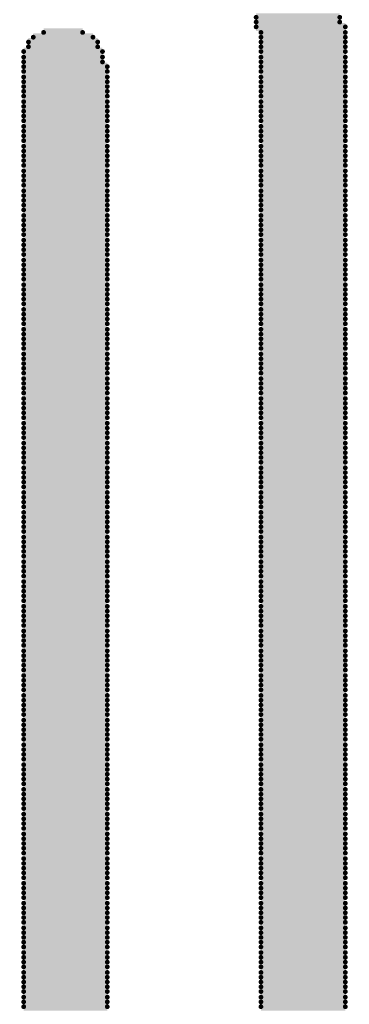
# Model space of a CAD drawing. Extents: x -0.07 to 0.95, y -0.15 to 2.1.
# Tile 9 of 15: x 0.4438 to 0.4852, y 0.6036 to 0.7273. Entities that reach past the tile are written whole.
import ezdxf

# ---------------------------------------------------------------- set-up
doc = ezdxf.new("R2010")
doc.units = 0
doc.layers.get('0').update_dxf_attribs({"linetype": 'CONTINUOUS'})
doc.layers.add('gto', color=2, linetype='CONTINUOUS')

# ---------------------------------------------------------------- blocks, each defined once
blk = doc.blocks.new('D62')
at = {"const_width": 0.0003}
blk.add_lwpolyline([(-0.00015, 0, 1), (0.00015, 0, 1)], format="xyb", close=True, dxfattribs=at)

msp = doc.modelspace()

# ---------------------------------------------------------------- linework, layer by layer
at = {"layer": 'gto', "color": 2, "const_width": 0.001}
for points in [[(0.4735, 0.7276), (0.484, 0.7276)], [(0.4735, 0.727), (0.484, 0.727)], [(0.4468, 0.7257), (0.4517, 0.7257)], [(0.4735, 0.7264), (0.4847, 0.7264)], [(0.4741, 0.7257), (0.4847, 0.7257)], [(0.4449, 0.7245), (0.4536, 0.7245)], [(0.4455, 0.7251), (0.453, 0.7251)], [(0.4741, 0.7251), (0.4847, 0.7251)], [(0.4741, 0.7245), (0.4847, 0.7245)], [(0.4443, 0.7233), (0.4542, 0.7233)], [(0.4449, 0.7239), (0.4536, 0.7239)], [(0.4741, 0.7239), (0.4847, 0.7239)], [(0.4741, 0.7233), (0.4847, 0.7233)], [(0.4443, 0.7226), (0.4542, 0.7226)], [(0.4443, 0.722), (0.4542, 0.722)], [(0.4741, 0.7226), (0.4847, 0.7226)], [(0.4741, 0.722), (0.4847, 0.722)], [(0.4443, 0.7214), (0.4548, 0.7214)], [(0.4443, 0.7208), (0.4548, 0.7208)], [(0.4741, 0.7214), (0.4847, 0.7214)], [(0.4741, 0.7208), (0.4847, 0.7208)], [(0.4443, 0.7201), (0.4548, 0.7201)], [(0.4443, 0.7195), (0.4548, 0.7195)], [(0.4741, 0.7201), (0.4847, 0.7201)], [(0.4741, 0.7195), (0.4847, 0.7195)], [(0.4443, 0.7189), (0.4548, 0.7189)], [(0.4443, 0.7183), (0.4548, 0.7183)], [(0.4741, 0.7189), (0.4847, 0.7189)], [(0.4741, 0.7183), (0.4847, 0.7183)], [(0.4443, 0.7177), (0.4548, 0.7177)], [(0.4443, 0.717), (0.4548, 0.717)], [(0.4741, 0.7177), (0.4847, 0.7177)], [(0.4741, 0.717), (0.4847, 0.717)], [(0.4443, 0.7164), (0.4548, 0.7164)], [(0.4443, 0.7158), (0.4548, 0.7158)], [(0.4741, 0.7164), (0.4847, 0.7164)], [(0.4741, 0.7158), (0.4847, 0.7158)], [(0.4443, 0.7152), (0.4548, 0.7152)], [(0.4443, 0.7146), (0.4548, 0.7146)], [(0.4741, 0.7152), (0.4847, 0.7152)], [(0.4741, 0.7146), (0.4847, 0.7146)], [(0.4443, 0.7139), (0.4548, 0.7139)], [(0.4443, 0.7133), (0.4548, 0.7133)], [(0.4741, 0.7139), (0.4847, 0.7139)], [(0.4741, 0.7133), (0.4847, 0.7133)], [(0.4443, 0.7127), (0.4548, 0.7127)], [(0.4443, 0.7121), (0.4548, 0.7121)], [(0.4741, 0.7127), (0.4847, 0.7127)], [(0.4741, 0.7121), (0.4847, 0.7121)], [(0.4443, 0.7114), (0.4548, 0.7114)], [(0.4443, 0.7108), (0.4548, 0.7108)], [(0.4741, 0.7114), (0.4847, 0.7114)], [(0.4741, 0.7108), (0.4847, 0.7108)], [(0.4443, 0.7102), (0.4548, 0.7102)], [(0.4443, 0.7096), (0.4548, 0.7096)], [(0.4741, 0.7102), (0.4847, 0.7102)], [(0.4741, 0.7096), (0.4847, 0.7096)], [(0.4443, 0.709), (0.4548, 0.709)], [(0.4741, 0.709), (0.4847, 0.709)], [(0.4443, 0.7083), (0.4548, 0.7083)], [(0.4443, 0.7077), (0.4548, 0.7077)], [(0.4443, 0.7071), (0.4548, 0.7071)], [(0.4741, 0.7083), (0.4847, 0.7083)], [(0.4741, 0.7077), (0.4847, 0.7077)], [(0.4741, 0.7071), (0.4847, 0.7071)], [(0.4443, 0.7065), (0.4548, 0.7065)], [(0.4741, 0.7065), (0.4847, 0.7065)], [(0.4443, 0.7058), (0.4548, 0.7058)], [(0.4443, 0.7052), (0.4548, 0.7052)], [(0.4443, 0.7046), (0.4548, 0.7046)], [(0.4741, 0.7058), (0.4847, 0.7058)], [(0.4741, 0.7052), (0.4847, 0.7052)], [(0.4741, 0.7046), (0.4847, 0.7046)], [(0.4443, 0.704), (0.4548, 0.704)], [(0.4443, 0.7034), (0.4548, 0.7034)], [(0.4741, 0.704), (0.4847, 0.704)], [(0.4741, 0.7034), (0.4847, 0.7034)], [(0.4443, 0.7027), (0.4548, 0.7027)], [(0.4741, 0.7027), (0.4847, 0.7027)], [(0.4443, 0.7021), (0.4548, 0.7021)], [(0.4443, 0.7015), (0.4548, 0.7015)], [(0.4443, 0.7009), (0.4548, 0.7009)], [(0.4741, 0.7021), (0.4847, 0.7021)], [(0.4741, 0.7015), (0.4847, 0.7015)], [(0.4741, 0.7009), (0.4847, 0.7009)], [(0.4443, 0.7003), (0.4548, 0.7003)], [(0.4741, 0.7003), (0.4847, 0.7003)], [(0.4443, 0.6996), (0.4548, 0.6996)], [(0.4443, 0.699), (0.4548, 0.699)], [(0.4741, 0.6996), (0.4847, 0.6996)], [(0.4741, 0.699), (0.4847, 0.699)], [(0.4443, 0.6984), (0.4548, 0.6984)], [(0.4443, 0.6978), (0.4548, 0.6978)], [(0.4741, 0.6984), (0.4847, 0.6984)], [(0.4741, 0.6978), (0.4847, 0.6978)], [(0.4443, 0.6971), (0.4548, 0.6971)], [(0.4443, 0.6965), (0.4548, 0.6965)], [(0.4741, 0.6971), (0.4847, 0.6971)], [(0.4741, 0.6965), (0.4847, 0.6965)], [(0.4443, 0.6959), (0.4548, 0.6959)], [(0.4443, 0.6953), (0.4548, 0.6953)], [(0.4443, 0.6947), (0.4548, 0.6947)], [(0.4741, 0.6959), (0.4847, 0.6959)], [(0.4741, 0.6953), (0.4847, 0.6953)], [(0.4741, 0.6947), (0.4847, 0.6947)], [(0.4443, 0.694), (0.4548, 0.694)], [(0.4741, 0.694), (0.4847, 0.694)], [(0.4443, 0.6934), (0.4548, 0.6934)], [(0.4443, 0.6928), (0.4548, 0.6928)], [(0.4741, 0.6934), (0.4847, 0.6934)], [(0.4741, 0.6928), (0.4847, 0.6928)], [(0.4443, 0.6922), (0.4548, 0.6922)], [(0.4443, 0.6916), (0.4548, 0.6916)], [(0.4741, 0.6922), (0.4847, 0.6922)], [(0.4741, 0.6916), (0.4847, 0.6916)], [(0.4443, 0.6909), (0.4548, 0.6909)], [(0.4443, 0.6903), (0.4548, 0.6903)], [(0.4741, 0.6909), (0.4847, 0.6909)], [(0.4741, 0.6903), (0.4847, 0.6903)], [(0.4443, 0.6897), (0.4548, 0.6897)], [(0.4443, 0.6891), (0.4548, 0.6891)], [(0.4741, 0.6897), (0.4847, 0.6897)], [(0.4741, 0.6891), (0.4847, 0.6891)], [(0.4443, 0.6884), (0.4548, 0.6884)], [(0.4443, 0.6878), (0.4548, 0.6878)], [(0.4741, 0.6884), (0.4847, 0.6884)], [(0.4741, 0.6878), (0.4847, 0.6878)], [(0.4443, 0.6872), (0.4548, 0.6872)], [(0.4443, 0.6866), (0.4548, 0.6866)], [(0.4741, 0.6872), (0.4847, 0.6872)], [(0.4741, 0.6866), (0.4847, 0.6866)], [(0.4443, 0.686), (0.4548, 0.686)], [(0.4443, 0.6853), (0.4548, 0.6853)], [(0.4741, 0.686), (0.4847, 0.686)], [(0.4741, 0.6853), (0.4847, 0.6853)], [(0.4443, 0.6847), (0.4548, 0.6847)], [(0.4443, 0.6841), (0.4548, 0.6841)], [(0.4741, 0.6847), (0.4847, 0.6847)], [(0.4741, 0.6841), (0.4847, 0.6841)], [(0.4443, 0.6835), (0.4548, 0.6835)], [(0.4443, 0.6829), (0.4548, 0.6829)], [(0.4741, 0.6835), (0.4847, 0.6835)], [(0.4741, 0.6829), (0.4847, 0.6829)], [(0.4443, 0.6822), (0.4548, 0.6822)], [(0.4443, 0.6816), (0.4548, 0.6816)], [(0.4741, 0.6822), (0.4847, 0.6822)], [(0.4741, 0.6816), (0.4847, 0.6816)], [(0.4443, 0.681), (0.4548, 0.681)], [(0.4443, 0.6804), (0.4548, 0.6804)], [(0.4741, 0.681), (0.4847, 0.681)], [(0.4741, 0.6804), (0.4847, 0.6804)], [(0.4443, 0.6797), (0.4548, 0.6797)], [(0.4443, 0.6791), (0.4548, 0.6791)], [(0.4741, 0.6797), (0.4847, 0.6797)], [(0.4741, 0.6791), (0.4847, 0.6791)], [(0.4443, 0.6785), (0.4548, 0.6785)], [(0.4443, 0.6779), (0.4548, 0.6779)], [(0.4741, 0.6785), (0.4847, 0.6785)], [(0.4741, 0.6779), (0.4847, 0.6779)], [(0.4443, 0.6773), (0.4548, 0.6773)], [(0.4443, 0.6766), (0.4548, 0.6766)], [(0.4741, 0.6773), (0.4847, 0.6773)], [(0.4741, 0.6766), (0.4847, 0.6766)], [(0.4443, 0.676), (0.4548, 0.676)], [(0.4443, 0.6754), (0.4548, 0.6754)], [(0.4741, 0.676), (0.4847, 0.676)], [(0.4741, 0.6754), (0.4847, 0.6754)], [(0.4443, 0.6748), (0.4548, 0.6748)], [(0.4443, 0.6741), (0.4548, 0.6741)], [(0.4741, 0.6748), (0.4847, 0.6748)], [(0.4741, 0.6741), (0.4847, 0.6741)], [(0.4443, 0.6735), (0.4548, 0.6735)], [(0.4443, 0.6729), (0.4548, 0.6729)], [(0.4741, 0.6735), (0.4847, 0.6735)], [(0.4741, 0.6729), (0.4847, 0.6729)], [(0.4443, 0.6723), (0.4548, 0.6723)], [(0.4443, 0.6717), (0.4548, 0.6717)], [(0.4741, 0.6723), (0.4847, 0.6723)], [(0.4741, 0.6717), (0.4847, 0.6717)], [(0.4443, 0.671), (0.4548, 0.671)], [(0.4443, 0.6704), (0.4548, 0.6704)], [(0.4741, 0.671), (0.4847, 0.671)], [(0.4741, 0.6704), (0.4847, 0.6704)], [(0.4443, 0.6698), (0.4548, 0.6698)], [(0.4443, 0.6692), (0.4548, 0.6692)], [(0.4741, 0.6698), (0.4847, 0.6698)], [(0.4741, 0.6692), (0.4847, 0.6692)], [(0.4443, 0.6686), (0.4548, 0.6686)], [(0.4443, 0.6679), (0.4548, 0.6679)], [(0.4741, 0.6686), (0.4847, 0.6686)], [(0.4741, 0.6679), (0.4847, 0.6679)], [(0.4443, 0.6673), (0.4548, 0.6673)], [(0.4443, 0.6667), (0.4548, 0.6667)], [(0.4741, 0.6673), (0.4847, 0.6673)], [(0.4741, 0.6667), (0.4847, 0.6667)], [(0.4443, 0.6661), (0.4548, 0.6661)], [(0.4443, 0.6654), (0.4548, 0.6654)], [(0.4741, 0.6661), (0.4847, 0.6661)], [(0.4741, 0.6654), (0.4847, 0.6654)], [(0.4443, 0.6648), (0.4548, 0.6648)], [(0.4443, 0.6642), (0.4548, 0.6642)], [(0.4741, 0.6648), (0.4847, 0.6648)], [(0.4741, 0.6642), (0.4847, 0.6642)], [(0.4443, 0.6636), (0.4548, 0.6636)], [(0.4443, 0.663), (0.4548, 0.663)], [(0.4741, 0.6636), (0.4847, 0.6636)], [(0.4741, 0.663), (0.4847, 0.663)], [(0.4443, 0.6623), (0.4548, 0.6623)], [(0.4443, 0.6617), (0.4548, 0.6617)], [(0.4741, 0.6623), (0.4847, 0.6623)], [(0.4741, 0.6617), (0.4847, 0.6617)], [(0.4443, 0.6611), (0.4548, 0.6611)], [(0.4443, 0.6605), (0.4548, 0.6605)], [(0.4741, 0.6611), (0.4847, 0.6611)], [(0.4741, 0.6605), (0.4847, 0.6605)], [(0.4443, 0.6599), (0.4548, 0.6599)], [(0.4443, 0.6592), (0.4548, 0.6592)], [(0.4741, 0.6599), (0.4847, 0.6599)], [(0.4741, 0.6592), (0.4847, 0.6592)], [(0.4443, 0.6586), (0.4548, 0.6586)], [(0.4443, 0.658), (0.4548, 0.658)], [(0.4741, 0.6586), (0.4847, 0.6586)], [(0.4741, 0.658), (0.4847, 0.658)], [(0.4443, 0.6574), (0.4548, 0.6574)], [(0.4443, 0.6567), (0.4548, 0.6567)], [(0.4741, 0.6574), (0.4847, 0.6574)], [(0.4741, 0.6567), (0.4847, 0.6567)], [(0.4443, 0.6561), (0.4548, 0.6561)], [(0.4443, 0.6555), (0.4548, 0.6555)], [(0.4741, 0.6561), (0.4847, 0.6561)], [(0.4741, 0.6555), (0.4847, 0.6555)], [(0.4443, 0.6549), (0.4548, 0.6549)], [(0.4443, 0.6543), (0.4548, 0.6543)], [(0.4741, 0.6549), (0.4847, 0.6549)], [(0.4741, 0.6543), (0.4847, 0.6543)], [(0.4443, 0.6536), (0.4548, 0.6536)], [(0.4443, 0.653), (0.4548, 0.653)], [(0.4741, 0.6536), (0.4847, 0.6536)], [(0.4741, 0.653), (0.4847, 0.653)], [(0.4443, 0.6524), (0.4548, 0.6524)], [(0.4443, 0.6518), (0.4548, 0.6518)], [(0.4741, 0.6524), (0.4847, 0.6524)], [(0.4741, 0.6518), (0.4847, 0.6518)], [(0.4443, 0.6512), (0.4548, 0.6512)], [(0.4443, 0.6505), (0.4548, 0.6505)], [(0.4741, 0.6512), (0.4847, 0.6512)], [(0.4741, 0.6505), (0.4847, 0.6505)], [(0.4443, 0.6499), (0.4548, 0.6499)], [(0.4443, 0.6493), (0.4548, 0.6493)], [(0.4741, 0.6499), (0.4847, 0.6499)], [(0.4741, 0.6493), (0.4847, 0.6493)], [(0.4443, 0.6487), (0.4548, 0.6487)], [(0.4443, 0.648), (0.4548, 0.648)], [(0.4741, 0.6487), (0.4847, 0.6487)], [(0.4741, 0.648), (0.4847, 0.648)], [(0.4443, 0.6474), (0.4548, 0.6474)], [(0.4443, 0.6468), (0.4548, 0.6468)], [(0.4741, 0.6474), (0.4847, 0.6474)], [(0.4741, 0.6468), (0.4847, 0.6468)], [(0.4443, 0.6462), (0.4548, 0.6462)], [(0.4443, 0.6456), (0.4548, 0.6456)], [(0.4741, 0.6462), (0.4847, 0.6462)], [(0.4741, 0.6456), (0.4847, 0.6456)], [(0.4443, 0.6449), (0.4548, 0.6449)], [(0.4443, 0.6443), (0.4548, 0.6443)], [(0.4741, 0.6449), (0.4847, 0.6449)], [(0.4741, 0.6443), (0.4847, 0.6443)], [(0.4443, 0.6437), (0.4548, 0.6437)], [(0.4443, 0.6431), (0.4548, 0.6431)], [(0.4741, 0.6437), (0.4847, 0.6437)], [(0.4741, 0.6431), (0.4847, 0.6431)], [(0.4443, 0.6424), (0.4548, 0.6424)], [(0.4443, 0.6418), (0.4548, 0.6418)], [(0.4741, 0.6424), (0.4847, 0.6424)], [(0.4741, 0.6418), (0.4847, 0.6418)], [(0.4443, 0.6412), (0.4548, 0.6412)], [(0.4443, 0.6406), (0.4548, 0.6406)], [(0.4741, 0.6412), (0.4847, 0.6412)], [(0.4741, 0.6406), (0.4847, 0.6406)], [(0.4443, 0.64), (0.4548, 0.64)], [(0.4443, 0.6393), (0.4548, 0.6393)], [(0.4741, 0.64), (0.4847, 0.64)], [(0.4741, 0.6393), (0.4847, 0.6393)], [(0.4443, 0.6387), (0.4548, 0.6387)], [(0.4443, 0.6381), (0.4548, 0.6381)], [(0.4741, 0.6387), (0.4847, 0.6387)], [(0.4741, 0.6381), (0.4847, 0.6381)], [(0.4443, 0.6375), (0.4548, 0.6375)], [(0.4443, 0.6369), (0.4548, 0.6369)], [(0.4741, 0.6375), (0.4847, 0.6375)], [(0.4741, 0.6369), (0.4847, 0.6369)], [(0.4443, 0.6362), (0.4548, 0.6362)], [(0.4443, 0.6356), (0.4548, 0.6356)], [(0.4741, 0.6362), (0.4847, 0.6362)], [(0.4741, 0.6356), (0.4847, 0.6356)], [(0.4443, 0.635), (0.4548, 0.635)], [(0.4443, 0.6344), (0.4548, 0.6344)], [(0.4741, 0.635), (0.4847, 0.635)], [(0.4741, 0.6344), (0.4847, 0.6344)], [(0.4443, 0.6337), (0.4548, 0.6337)], [(0.4443, 0.6331), (0.4548, 0.6331)], [(0.4741, 0.6337), (0.4847, 0.6337)], [(0.4741, 0.6331), (0.4847, 0.6331)], [(0.4443, 0.6325), (0.4548, 0.6325)], [(0.4443, 0.6319), (0.4548, 0.6319)], [(0.4741, 0.6325), (0.4847, 0.6325)], [(0.4741, 0.6319), (0.4847, 0.6319)], [(0.4443, 0.6313), (0.4548, 0.6313)], [(0.4443, 0.6306), (0.4548, 0.6306)], [(0.4741, 0.6313), (0.4847, 0.6313)], [(0.4741, 0.6306), (0.4847, 0.6306)], [(0.4443, 0.63), (0.4548, 0.63)], [(0.4443, 0.6294), (0.4548, 0.6294)], [(0.4741, 0.63), (0.4847, 0.63)], [(0.4741, 0.6294), (0.4847, 0.6294)], [(0.4443, 0.6288), (0.4548, 0.6288)], [(0.4443, 0.6282), (0.4548, 0.6282)], [(0.4741, 0.6288), (0.4847, 0.6288)], [(0.4741, 0.6282), (0.4847, 0.6282)], [(0.4443, 0.6275), (0.4548, 0.6275)], [(0.4443, 0.6269), (0.4548, 0.6269)], [(0.4741, 0.6275), (0.4847, 0.6275)], [(0.4741, 0.6269), (0.4847, 0.6269)], [(0.4443, 0.6263), (0.4548, 0.6263)], [(0.4443, 0.6257), (0.4548, 0.6257)], [(0.4741, 0.6263), (0.4847, 0.6263)], [(0.4741, 0.6257), (0.4847, 0.6257)], [(0.4443, 0.625), (0.4548, 0.625)], [(0.4443, 0.6244), (0.4548, 0.6244)], [(0.4741, 0.625), (0.4847, 0.625)], [(0.4741, 0.6244), (0.4847, 0.6244)], [(0.4443, 0.6238), (0.4548, 0.6238)], [(0.4443, 0.6232), (0.4548, 0.6232)], [(0.4741, 0.6238), (0.4847, 0.6238)], [(0.4741, 0.6232), (0.4847, 0.6232)], [(0.4443, 0.6226), (0.4548, 0.6226)], [(0.4443, 0.6219), (0.4548, 0.6219)], [(0.4741, 0.6226), (0.4847, 0.6226)], [(0.4741, 0.6219), (0.4847, 0.6219)], [(0.4443, 0.6213), (0.4548, 0.6213)], [(0.4443, 0.6207), (0.4548, 0.6207)], [(0.4741, 0.6213), (0.4847, 0.6213)], [(0.4741, 0.6207), (0.4847, 0.6207)], [(0.4443, 0.6201), (0.4548, 0.6201)], [(0.4443, 0.6195), (0.4548, 0.6195)], [(0.4741, 0.6201), (0.4847, 0.6201)], [(0.4741, 0.6195), (0.4847, 0.6195)], [(0.4443, 0.6188), (0.4548, 0.6188)], [(0.4443, 0.6182), (0.4548, 0.6182)], [(0.4741, 0.6188), (0.4847, 0.6188)], [(0.4741, 0.6182), (0.4847, 0.6182)], [(0.4443, 0.6176), (0.4548, 0.6176)], [(0.4443, 0.617), (0.4548, 0.617)], [(0.4741, 0.6176), (0.4847, 0.6176)], [(0.4741, 0.617), (0.4847, 0.617)], [(0.4443, 0.6163), (0.4548, 0.6163)], [(0.4443, 0.6157), (0.4548, 0.6157)], [(0.4741, 0.6163), (0.4847, 0.6163)], [(0.4741, 0.6157), (0.4847, 0.6157)], [(0.4443, 0.6151), (0.4548, 0.6151)], [(0.4443, 0.6145), (0.4548, 0.6145)], [(0.4741, 0.6151), (0.4847, 0.6151)], [(0.4741, 0.6145), (0.4847, 0.6145)], [(0.4443, 0.6139), (0.4548, 0.6139)], [(0.4443, 0.6132), (0.4548, 0.6132)], [(0.4741, 0.6139), (0.4847, 0.6139)], [(0.4741, 0.6132), (0.4847, 0.6132)], [(0.4443, 0.6126), (0.4548, 0.6126)], [(0.4443, 0.612), (0.4548, 0.612)], [(0.4741, 0.6126), (0.4847, 0.6126)], [(0.4741, 0.612), (0.4847, 0.612)], [(0.4443, 0.6114), (0.4548, 0.6114)], [(0.4443, 0.6108), (0.4548, 0.6108)], [(0.4741, 0.6114), (0.4847, 0.6114)], [(0.4741, 0.6108), (0.4847, 0.6108)], [(0.4443, 0.6101), (0.4548, 0.6101)], [(0.4443, 0.6095), (0.4548, 0.6095)], [(0.4741, 0.6101), (0.4847, 0.6101)], [(0.4741, 0.6095), (0.4847, 0.6095)], [(0.4443, 0.6089), (0.4548, 0.6089)], [(0.4443, 0.6083), (0.4548, 0.6083)], [(0.4741, 0.6089), (0.4847, 0.6089)], [(0.4741, 0.6083), (0.4847, 0.6083)], [(0.4443, 0.6076), (0.4548, 0.6076)], [(0.4443, 0.607), (0.4548, 0.607)], [(0.4741, 0.6076), (0.4847, 0.6076)], [(0.4741, 0.607), (0.4847, 0.607)], [(0.4443, 0.6064), (0.4548, 0.6064)], [(0.4443, 0.6058), (0.4548, 0.6058)], [(0.4741, 0.6064), (0.4847, 0.6064)], [(0.4741, 0.6058), (0.4847, 0.6058)], [(0.4443, 0.6052), (0.4548, 0.6052)], [(0.4443, 0.6045), (0.4548, 0.6045)], [(0.4741, 0.6052), (0.4847, 0.6052)], [(0.4741, 0.6045), (0.4847, 0.6045)], [(0.4443, 0.6039), (0.4548, 0.6039)], [(0.4443, 0.6033), (0.4548, 0.6033)], [(0.4741, 0.6039), (0.4847, 0.6039)], [(0.4741, 0.6033), (0.4847, 0.6033)]]:
    msp.add_lwpolyline(points, dxfattribs=at)

# ---------------------------------------------------------------- block references
at = {"layer": 'gto'}
for p in [(0.4735, 0.7276), (0.484, 0.7276), (0.4735, 0.727), (0.4735, 0.7264), (0.484, 0.727), (0.4847, 0.7264), (0.4455, 0.7251), (0.4468, 0.7257), (0.4517, 0.7257), (0.453, 0.7251), (0.4741, 0.7257), (0.4741, 0.7251), (0.4847, 0.7257), (0.4847, 0.7251), (0.4449, 0.7245), (0.4449, 0.7239), (0.4536, 0.7245), (0.4536, 0.7239), (0.4741, 0.7245), (0.4741, 0.7239), (0.4847, 0.7245), (0.4847, 0.7239), (0.4443, 0.7233), (0.4443, 0.7226), (0.4542, 0.7233), (0.4542, 0.7226), (0.4741, 0.7233), (0.4741, 0.7226), (0.4847, 0.7233), (0.4847, 0.7226), (0.4443, 0.722), (0.4443, 0.7214), (0.4542, 0.722), (0.4548, 0.7214), (0.4741, 0.722), (0.4741, 0.7214), (0.4847, 0.722), (0.4847, 0.7214), (0.4443, 0.7208), (0.4443, 0.7201), (0.4548, 0.7208), (0.4548, 0.7201), (0.4741, 0.7208), (0.4741, 0.7201), (0.4847, 0.7208), (0.4847, 0.7201), (0.4443, 0.7195), (0.4443, 0.7189), (0.4548, 0.7195), (0.4548, 0.7189), (0.4741, 0.7195), (0.4741, 0.7189), (0.4847, 0.7195), (0.4847, 0.7189), (0.4443, 0.7183), (0.4443, 0.7177), (0.4548, 0.7183), (0.4548, 0.7177), (0.4741, 0.7183), (0.4741, 0.7177), (0.4847, 0.7183), (0.4847, 0.7177), (0.4443, 0.717), (0.4443, 0.7164), (0.4548, 0.717), (0.4548, 0.7164), (0.4741, 0.717), (0.4741, 0.7164), (0.4847, 0.717), (0.4847, 0.7164), (0.4443, 0.7158), (0.4443, 0.7152), (0.4548, 0.7158), (0.4548, 0.7152), (0.4741, 0.7158), (0.4741, 0.7152), (0.4847, 0.7158), (0.4847, 0.7152), (0.4443, 0.7146), (0.4443, 0.7139), (0.4548, 0.7146), (0.4548, 0.7139), (0.4741, 0.7146), (0.4741, 0.7139), (0.4847, 0.7146), (0.4847, 0.7139), (0.4443, 0.7133), (0.4443, 0.7127), (0.4548, 0.7133), (0.4548, 0.7127), (0.4741, 0.7133), (0.4741, 0.7127), (0.4847, 0.7133), (0.4847, 0.7127), (0.4443, 0.7121), (0.4443, 0.7114), (0.4548, 0.7121), (0.4548, 0.7114), (0.4741, 0.7121), (0.4741, 0.7114), (0.4847, 0.7121), (0.4847, 0.7114), (0.4443, 0.7108), (0.4443, 0.7102), (0.4548, 0.7108), (0.4548, 0.7102), (0.4741, 0.7108), (0.4741, 0.7102), (0.4847, 0.7108), (0.4847, 0.7102), (0.4443, 0.7096), (0.4443, 0.709), (0.4548, 0.7096), (0.4548, 0.709), (0.4741, 0.7096), (0.4741, 0.709), (0.4847, 0.7096), (0.4847, 0.709), (0.4443, 0.7083), (0.4443, 0.7077), (0.4548, 0.7083), (0.4548, 0.7077), (0.4741, 0.7083), (0.4741, 0.7077), (0.4847, 0.7083), (0.4847, 0.7077), (0.4443, 0.7071), (0.4443, 0.7065), (0.4548, 0.7071), (0.4548, 0.7065), (0.4741, 0.7071), (0.4741, 0.7065), (0.4847, 0.7071), (0.4847, 0.7065), (0.4443, 0.7058), (0.4443, 0.7052), (0.4548, 0.7058), (0.4548, 0.7052), (0.4741, 0.7058), (0.4741, 0.7052), (0.4847, 0.7058), (0.4847, 0.7052), (0.4443, 0.7046), (0.4443, 0.704), (0.4548, 0.7046), (0.4548, 0.704), (0.4741, 0.7046), (0.4741, 0.704), (0.4847, 0.7046), (0.4847, 0.704), (0.4443, 0.7034), (0.4443, 0.7027), (0.4548, 0.7034), (0.4548, 0.7027), (0.4741, 0.7034), (0.4741, 0.7027), (0.4847, 0.7034), (0.4847, 0.7027), (0.4443, 0.7021), (0.4443, 0.7015), (0.4548, 0.7021), (0.4548, 0.7015), (0.4741, 0.7021), (0.4741, 0.7015), (0.4847, 0.7021), (0.4847, 0.7015), (0.4443, 0.7009), (0.4443, 0.7003), (0.4548, 0.7009), (0.4548, 0.7003), (0.4741, 0.7009), (0.4741, 0.7003), (0.4847, 0.7009), (0.4847, 0.7003), (0.4443, 0.6996), (0.4443, 0.699), (0.4548, 0.6996), (0.4548, 0.699), (0.4741, 0.6996), (0.4741, 0.699), (0.4847, 0.6996), (0.4847, 0.699), (0.4443, 0.6984), (0.4443, 0.6978), (0.4548, 0.6984), (0.4548, 0.6978), (0.4741, 0.6984), (0.4741, 0.6978), (0.4847, 0.6984), (0.4847, 0.6978), (0.4443, 0.6971), (0.4443, 0.6965), (0.4548, 0.6971), (0.4548, 0.6965), (0.4741, 0.6971), (0.4741, 0.6965), (0.4847, 0.6971), (0.4847, 0.6965), (0.4443, 0.6959), (0.4443, 0.6953), (0.4548, 0.6959), (0.4548, 0.6953), (0.4741, 0.6959), (0.4741, 0.6953), (0.4847, 0.6959), (0.4847, 0.6953), (0.4443, 0.6947), (0.4443, 0.694), (0.4548, 0.6947), (0.4548, 0.694), (0.4741, 0.6947), (0.4741, 0.694), (0.4847, 0.6947), (0.4847, 0.694), (0.4443, 0.6934), (0.4443, 0.6928), (0.4548, 0.6934), (0.4548, 0.6928), (0.4741, 0.6934), (0.4741, 0.6928), (0.4847, 0.6934), (0.4847, 0.6928), (0.4443, 0.6922), (0.4443, 0.6916), (0.4548, 0.6922), (0.4548, 0.6916), (0.4741, 0.6922), (0.4741, 0.6916), (0.4847, 0.6922), (0.4847, 0.6916), (0.4443, 0.6909), (0.4443, 0.6903), (0.4548, 0.6909), (0.4548, 0.6903), (0.4741, 0.6909), (0.4741, 0.6903), (0.4847, 0.6909), (0.4847, 0.6903), (0.4443, 0.6897), (0.4443, 0.6891), (0.4548, 0.6897), (0.4548, 0.6891), (0.4741, 0.6897), (0.4741, 0.6891), (0.4847, 0.6897), (0.4847, 0.6891), (0.4443, 0.6884), (0.4443, 0.6878), (0.4548, 0.6884), (0.4548, 0.6878), (0.4741, 0.6884), (0.4741, 0.6878), (0.4847, 0.6884), (0.4847, 0.6878), (0.4443, 0.6872), (0.4443, 0.6866), (0.4548, 0.6872), (0.4548, 0.6866), (0.4741, 0.6872), (0.4741, 0.6866), (0.4847, 0.6872), (0.4847, 0.6866), (0.4443, 0.686), (0.4443, 0.6853), (0.4548, 0.686), (0.4548, 0.6853), (0.4741, 0.686), (0.4741, 0.6853), (0.4847, 0.686), (0.4847, 0.6853), (0.4443, 0.6847), (0.4443, 0.6841), (0.4548, 0.6847), (0.4548, 0.6841), (0.4741, 0.6847), (0.4741, 0.6841), (0.4847, 0.6847), (0.4847, 0.6841), (0.4443, 0.6835), (0.4443, 0.6829), (0.4548, 0.6835), (0.4548, 0.6829), (0.4741, 0.6835), (0.4741, 0.6829), (0.4847, 0.6835), (0.4847, 0.6829), (0.4443, 0.6822), (0.4443, 0.6816), (0.4548, 0.6822), (0.4548, 0.6816), (0.4741, 0.6822), (0.4741, 0.6816), (0.4847, 0.6822), (0.4847, 0.6816), (0.4443, 0.681), (0.4443, 0.6804), (0.4548, 0.681), (0.4548, 0.6804), (0.4741, 0.681), (0.4741, 0.6804), (0.4847, 0.681), (0.4847, 0.6804), (0.4443, 0.6797), (0.4443, 0.6791), (0.4548, 0.6797), (0.4548, 0.6791), (0.4741, 0.6797), (0.4741, 0.6791), (0.4847, 0.6797), (0.4847, 0.6791), (0.4443, 0.6785), (0.4443, 0.6779), (0.4548, 0.6785), (0.4548, 0.6779), (0.4741, 0.6785), (0.4741, 0.6779), (0.4847, 0.6785), (0.4847, 0.6779), (0.4443, 0.6773), (0.4443, 0.6766), (0.4548, 0.6773), (0.4548, 0.6766), (0.4741, 0.6773), (0.4741, 0.6766), (0.4847, 0.6773), (0.4847, 0.6766), (0.4443, 0.676), (0.4443, 0.6754), (0.4548, 0.676), (0.4548, 0.6754), (0.4741, 0.676), (0.4741, 0.6754), (0.4847, 0.676), (0.4847, 0.6754), (0.4443, 0.6748), (0.4443, 0.6741), (0.4548, 0.6748), (0.4548, 0.6741), (0.4741, 0.6748), (0.4741, 0.6741), (0.4847, 0.6748), (0.4847, 0.6741), (0.4443, 0.6735), (0.4443, 0.6729), (0.4548, 0.6735), (0.4548, 0.6729), (0.4741, 0.6735), (0.4741, 0.6729), (0.4847, 0.6735), (0.4847, 0.6729), (0.4443, 0.6723), (0.4443, 0.6717), (0.4548, 0.6723), (0.4548, 0.6717), (0.4741, 0.6723), (0.4741, 0.6717), (0.4847, 0.6723), (0.4847, 0.6717), (0.4443, 0.671), (0.4443, 0.6704), (0.4548, 0.671), (0.4548, 0.6704), (0.4741, 0.671), (0.4741, 0.6704), (0.4847, 0.671), (0.4847, 0.6704), (0.4443, 0.6698), (0.4443, 0.6692), (0.4548, 0.6698), (0.4548, 0.6692), (0.4741, 0.6698), (0.4741, 0.6692), (0.4847, 0.6698), (0.4847, 0.6692), (0.4443, 0.6686), (0.4443, 0.6679), (0.4548, 0.6686), (0.4548, 0.6679), (0.4741, 0.6686), (0.4741, 0.6679), (0.4847, 0.6686), (0.4847, 0.6679), (0.4443, 0.6673), (0.4443, 0.6667), (0.4548, 0.6673), (0.4548, 0.6667), (0.4741, 0.6673), (0.4741, 0.6667), (0.4847, 0.6673), (0.4847, 0.6667), (0.4443, 0.6661), (0.4443, 0.6654), (0.4548, 0.6661), (0.4548, 0.6654), (0.4741, 0.6661), (0.4741, 0.6654), (0.4847, 0.6661), (0.4847, 0.6654), (0.4443, 0.6648), (0.4443, 0.6642), (0.4548, 0.6648), (0.4548, 0.6642), (0.4741, 0.6648), (0.4741, 0.6642), (0.4847, 0.6648), (0.4847, 0.6642), (0.4443, 0.6636), (0.4443, 0.663), (0.4548, 0.6636), (0.4548, 0.663), (0.4741, 0.6636), (0.4741, 0.663), (0.4847, 0.6636), (0.4847, 0.663), (0.4443, 0.6623), (0.4443, 0.6617), (0.4548, 0.6623), (0.4548, 0.6617), (0.4741, 0.6623), (0.4741, 0.6617), (0.4847, 0.6623), (0.4847, 0.6617), (0.4443, 0.6611), (0.4443, 0.6605), (0.4548, 0.6611), (0.4548, 0.6605), (0.4741, 0.6611), (0.4741, 0.6605), (0.4847, 0.6611), (0.4847, 0.6605), (0.4443, 0.6599), (0.4443, 0.6592), (0.4548, 0.6599), (0.4548, 0.6592), (0.4741, 0.6599), (0.4741, 0.6592), (0.4847, 0.6599), (0.4847, 0.6592), (0.4443, 0.6586), (0.4443, 0.658), (0.4548, 0.6586), (0.4548, 0.658), (0.4741, 0.6586), (0.4741, 0.658), (0.4847, 0.6586), (0.4847, 0.658), (0.4443, 0.6574), (0.4443, 0.6567), (0.4548, 0.6574), (0.4548, 0.6567), (0.4741, 0.6574), (0.4741, 0.6567), (0.4847, 0.6574), (0.4847, 0.6567), (0.4443, 0.6561), (0.4443, 0.6555), (0.4548, 0.6561), (0.4548, 0.6555), (0.4741, 0.6561), (0.4741, 0.6555), (0.4847, 0.6561), (0.4847, 0.6555), (0.4443, 0.6549), (0.4443, 0.6543), (0.4548, 0.6549), (0.4548, 0.6543), (0.4741, 0.6549), (0.4741, 0.6543), (0.4847, 0.6549), (0.4847, 0.6543), (0.4443, 0.6536), (0.4443, 0.653), (0.4548, 0.6536), (0.4548, 0.653), (0.4741, 0.6536), (0.4741, 0.653), (0.4847, 0.6536), (0.4847, 0.653), (0.4443, 0.6524), (0.4443, 0.6518), (0.4548, 0.6524), (0.4548, 0.6518), (0.4741, 0.6524), (0.4741, 0.6518), (0.4847, 0.6524), (0.4847, 0.6518), (0.4443, 0.6512), (0.4443, 0.6505), (0.4548, 0.6512), (0.4548, 0.6505), (0.4741, 0.6512), (0.4741, 0.6505), (0.4847, 0.6512), (0.4847, 0.6505), (0.4443, 0.6499), (0.4443, 0.6493), (0.4548, 0.6499), (0.4548, 0.6493), (0.4741, 0.6499), (0.4741, 0.6493), (0.4847, 0.6499), (0.4847, 0.6493), (0.4443, 0.6487), (0.4443, 0.648), (0.4548, 0.6487), (0.4548, 0.648), (0.4741, 0.6487), (0.4741, 0.648), (0.4847, 0.6487), (0.4847, 0.648), (0.4443, 0.6474), (0.4443, 0.6468), (0.4548, 0.6474), (0.4548, 0.6468), (0.4741, 0.6474), (0.4741, 0.6468), (0.4847, 0.6474), (0.4847, 0.6468), (0.4443, 0.6462), (0.4443, 0.6456), (0.4548, 0.6462), (0.4548, 0.6456), (0.4741, 0.6462), (0.4741, 0.6456), (0.4847, 0.6462), (0.4847, 0.6456), (0.4443, 0.6449), (0.4443, 0.6443), (0.4548, 0.6449), (0.4548, 0.6443), (0.4741, 0.6449), (0.4741, 0.6443), (0.4847, 0.6449), (0.4847, 0.6443), (0.4443, 0.6437), (0.4443, 0.6431), (0.4548, 0.6437), (0.4548, 0.6431), (0.4741, 0.6437), (0.4741, 0.6431), (0.4847, 0.6437), (0.4847, 0.6431), (0.4443, 0.6424), (0.4443, 0.6418), (0.4548, 0.6424), (0.4548, 0.6418), (0.4741, 0.6424), (0.4741, 0.6418), (0.4847, 0.6424), (0.4847, 0.6418), (0.4443, 0.6412), (0.4443, 0.6406), (0.4548, 0.6412), (0.4548, 0.6406), (0.4741, 0.6412), (0.4741, 0.6406), (0.4847, 0.6412), (0.4847, 0.6406), (0.4443, 0.64), (0.4443, 0.6393), (0.4548, 0.64), (0.4548, 0.6393), (0.4741, 0.64), (0.4741, 0.6393), (0.4847, 0.64), (0.4847, 0.6393), (0.4443, 0.6387), (0.4443, 0.6381), (0.4548, 0.6387), (0.4548, 0.6381), (0.4741, 0.6387), (0.4741, 0.6381), (0.4847, 0.6387), (0.4847, 0.6381), (0.4443, 0.6375), (0.4443, 0.6369), (0.4548, 0.6375), (0.4548, 0.6369), (0.4741, 0.6375), (0.4741, 0.6369), (0.4847, 0.6375), (0.4847, 0.6369), (0.4443, 0.6362), (0.4443, 0.6356), (0.4548, 0.6362), (0.4548, 0.6356), (0.4741, 0.6362), (0.4741, 0.6356), (0.4847, 0.6362), (0.4847, 0.6356), (0.4443, 0.635), (0.4443, 0.6344), (0.4548, 0.635), (0.4548, 0.6344), (0.4741, 0.635), (0.4741, 0.6344), (0.4847, 0.635), (0.4847, 0.6344), (0.4443, 0.6337), (0.4443, 0.6331), (0.4548, 0.6337), (0.4548, 0.6331), (0.4741, 0.6337), (0.4741, 0.6331), (0.4847, 0.6337), (0.4847, 0.6331), (0.4443, 0.6325), (0.4443, 0.6319), (0.4548, 0.6325), (0.4548, 0.6319), (0.4741, 0.6325), (0.4741, 0.6319), (0.4847, 0.6325), (0.4847, 0.6319), (0.4443, 0.6313), (0.4443, 0.6306), (0.4548, 0.6313), (0.4548, 0.6306), (0.4741, 0.6313), (0.4741, 0.6306), (0.4847, 0.6313), (0.4847, 0.6306), (0.4443, 0.63), (0.4443, 0.6294), (0.4548, 0.63), (0.4548, 0.6294), (0.4741, 0.63), (0.4741, 0.6294), (0.4847, 0.63), (0.4847, 0.6294), (0.4443, 0.6288), (0.4443, 0.6282), (0.4548, 0.6288), (0.4548, 0.6282), (0.4741, 0.6288), (0.4741, 0.6282), (0.4847, 0.6288), (0.4847, 0.6282), (0.4443, 0.6275), (0.4443, 0.6269), (0.4548, 0.6275), (0.4548, 0.6269), (0.4741, 0.6275), (0.4741, 0.6269), (0.4847, 0.6275), (0.4847, 0.6269), (0.4443, 0.6263), (0.4443, 0.6257), (0.4548, 0.6263), (0.4548, 0.6257), (0.4741, 0.6263), (0.4741, 0.6257), (0.4847, 0.6263), (0.4847, 0.6257), (0.4443, 0.625), (0.4443, 0.6244), (0.4548, 0.625), (0.4548, 0.6244), (0.4741, 0.625), (0.4741, 0.6244), (0.4847, 0.625), (0.4847, 0.6244), (0.4443, 0.6238), (0.4443, 0.6232), (0.4548, 0.6238), (0.4548, 0.6232), (0.4741, 0.6238), (0.4741, 0.6232), (0.4847, 0.6238), (0.4847, 0.6232), (0.4443, 0.6226), (0.4548, 0.6226), (0.4741, 0.6226), (0.4847, 0.6226), (0.4443, 0.6219), (0.4443, 0.6213), (0.4443, 0.6207), (0.4548, 0.6219), (0.4548, 0.6213), (0.4548, 0.6207), (0.4741, 0.6219), (0.4741, 0.6213), (0.4741, 0.6207), (0.4847, 0.6219), (0.4847, 0.6213), (0.4847, 0.6207), (0.4443, 0.6201), (0.4443, 0.6195), (0.4548, 0.6201), (0.4548, 0.6195), (0.4741, 0.6201), (0.4741, 0.6195), (0.4847, 0.6201), (0.4847, 0.6195), (0.4443, 0.6188), (0.4548, 0.6188), (0.4741, 0.6188), (0.4847, 0.6188), (0.4443, 0.6182), (0.4443, 0.6176), (0.4443, 0.617), (0.4548, 0.6182), (0.4548, 0.6176), (0.4548, 0.617), (0.4741, 0.6182), (0.4741, 0.6176), (0.4741, 0.617), (0.4847, 0.6182), (0.4847, 0.6176), (0.4847, 0.617), (0.4443, 0.6163), (0.4548, 0.6163), (0.4741, 0.6163), (0.4847, 0.6163), (0.4443, 0.6157), (0.4443, 0.6151), (0.4443, 0.6145), (0.4548, 0.6157), (0.4548, 0.6151), (0.4548, 0.6145), (0.4741, 0.6157), (0.4741, 0.6151), (0.4741, 0.6145), (0.4847, 0.6157), (0.4847, 0.6151), (0.4847, 0.6145), (0.4443, 0.6139), (0.4548, 0.6139), (0.4741, 0.6139), (0.4847, 0.6139), (0.4443, 0.6132), (0.4443, 0.6126), (0.4548, 0.6132), (0.4548, 0.6126), (0.4741, 0.6132), (0.4741, 0.6126), (0.4847, 0.6132), (0.4847, 0.6126), (0.4443, 0.612), (0.4443, 0.6114), (0.4443, 0.6108), (0.4548, 0.612), (0.4548, 0.6114), (0.4548, 0.6108), (0.4741, 0.612), (0.4741, 0.6114), (0.4741, 0.6108), (0.4847, 0.612), (0.4847, 0.6114), (0.4847, 0.6108), (0.4443, 0.6101), (0.4548, 0.6101), (0.4741, 0.6101), (0.4847, 0.6101), (0.4443, 0.6095), (0.4443, 0.6089), (0.4548, 0.6095), (0.4548, 0.6089), (0.4741, 0.6095), (0.4741, 0.6089), (0.4847, 0.6095), (0.4847, 0.6089), (0.4443, 0.6083), (0.4443, 0.6076), (0.4548, 0.6083), (0.4548, 0.6076), (0.4741, 0.6083), (0.4741, 0.6076), (0.4847, 0.6083), (0.4847, 0.6076), (0.4443, 0.607), (0.4443, 0.6064), (0.4548, 0.607), (0.4548, 0.6064), (0.4741, 0.607), (0.4741, 0.6064), (0.4847, 0.607), (0.4847, 0.6064), (0.4443, 0.6058), (0.4443, 0.6052), (0.4548, 0.6058), (0.4548, 0.6052), (0.4741, 0.6058), (0.4741, 0.6052), (0.4847, 0.6058), (0.4847, 0.6052), (0.4443, 0.6045), (0.4443, 0.6039), (0.4548, 0.6045), (0.4548, 0.6039), (0.4741, 0.6045), (0.4741, 0.6039), (0.4847, 0.6045), (0.4847, 0.6039), (0.4443, 0.6033), (0.4548, 0.6033), (0.4741, 0.6033), (0.4847, 0.6033)]:
    msp.add_blockref('D62', p, dxfattribs=at)

doc.saveas('drawing.dxf')
